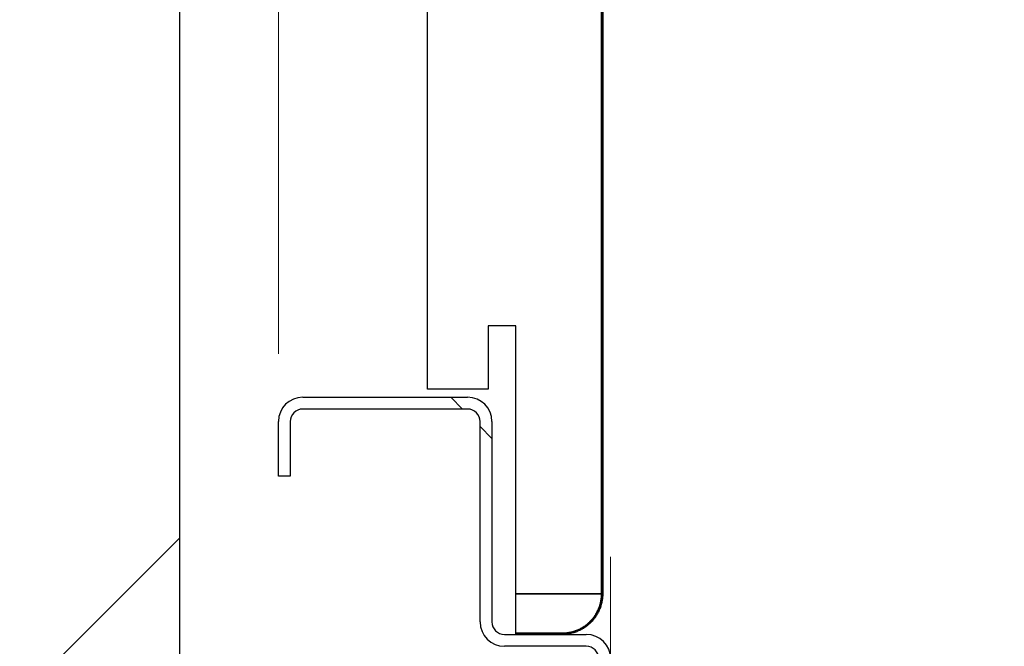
# Model space of a CAD drawing. Header units: millimetres. Extents: x -8500 to 4200, y 0 to 5940.
# Tile 244 of 256: x 291 to 416, y 1779 to 1859. Entities that reach past the tile are written whole.
import ezdxf

# ---------------------------------------------------------------- set-up
doc = ezdxf.new("R2010")
doc.units = ezdxf.units.MM
doc.layers.get('Defpoints').update_dxf_attribs({"color": 250})
doc.layers.add('1', color=250, linetype='Continuous')
doc.layers.add('153', color=250, linetype='Continuous')
doc.styles.add('Times New Roman', font='times.ttf')
doc.dimstyles.get("Standard").update_dxf_attribs({"dimtxt": 0.18, "dimasz": 0.18, "dimexe": 0.18, "dimexo": 0.0625, "dimgap": 0.09, "dimtad": 0, "dimtih": 1, "dimtoh": 1, "dimdec": 4, "dimzin": 0, "dimdsep": 46, "dimtxsty": 'Standard', "dimcen": 0.09, "dimadec": 0, "dimazin": 0, "dimtfac": 1, "dimtdec": 4, "dimtofl": 0, "dimtmove": 0, "dimatfit": 3, "dimfxl": 1, "dimtolj": 1, "dimtzin": 0, "dimarcsym": 0})

# ---------------------------------------------------------------- blocks, each defined once
blk = doc.blocks.new('_U2')
at = {"layer": '1', "linetype": 'Continuous', "lineweight": 13, "transparency": 16777216}
for p, q in [((365.86, 1772.95), (365.86, 1790.74)), ((1269.86, 1769.99), (1269.86, 1790.74))]:
    blk.add_line(p, q, dxfattribs=at)
at = {"layer": '1', "color": 0, "linetype": 'Continuous', "lineweight": 13, "transparency": 16777216}
blk.add_line((415.86, 1765.74), (1219.86, 1765.74), dxfattribs=at)
at = {"layer": '1', "color": 0, "linetype": 'Continuous', "lineweight": 70, "transparency": 16777216}
for points in [[(415.86, 1774.07), (415.86, 1757.41), (365.86, 1765.74)], [(1219.86, 1774.07), (1219.86, 1757.41), (1269.86, 1765.74)]]:
    blk.add_solid(points, dxfattribs=at)
at = {"layer": 'Defpoints', "color": 0, "linetype": 'Continuous', "lineweight": 70, "transparency": 16777216}
for p in [(1269.86, 1765.74), (365.86, 1760.95), (1269.86, 1757.99)]:
    blk.add_point(p, dxfattribs=at)
at = {"layer": '1', "linetype": 'Continuous', "lineweight": -3, "transparency": 16777216, "insert": (787.12, 1826.64), "char_height": 40, "attachment_point": 1, "style": 'Times New Roman'}
blk.add_mtext('\\A1;Os', dxfattribs=at)
blk = doc.blocks.new('_U4')
at = {"layer": '1', "linetype": 'Continuous', "lineweight": 13, "transparency": 16777216}
for p, q in [((311.36, 1847.15), (311.36, 2062.39)), ((1324.36, 1823.11), (1324.36, 2062.39))]:
    blk.add_line(p, q, dxfattribs=at)
at = {"layer": '1', "color": 0, "linetype": 'Continuous', "lineweight": 13, "transparency": 16777216}
blk.add_line((361.36, 2037.39), (1274.36, 2037.39), dxfattribs=at)
at = {"layer": '1', "color": 0, "linetype": 'Continuous', "lineweight": 70, "transparency": 16777216}
for points in [[(361.36, 2045.73), (361.36, 2029.06), (311.36, 2037.39)], [(1274.36, 2045.73), (1274.36, 2029.06), (1324.36, 2037.39)]]:
    blk.add_solid(points, dxfattribs=at)
at = {"layer": 'Defpoints', "color": 0, "linetype": 'Continuous', "lineweight": 70, "transparency": 16777216}
for p in [(1324.36, 2037.39), (311.36, 1835.15), (1324.36, 1811.11)]:
    blk.add_point(p, dxfattribs=at)
at = {"layer": '1', "linetype": 'Continuous', "lineweight": -3, "transparency": 16777216, "insert": (789.54, 2098.29), "char_height": 40, "attachment_point": 1, "style": 'Times New Roman'}
blk.add_mtext('\\A1;So', dxfattribs=at)
blk = doc.blocks.new('_U9')
at = {"layer": '1', "linetype": 'Continuous', "lineweight": 13, "transparency": 16777216}
for p, q in [((323.86, 1816.37), (323.86, 1973.46)), ((1311.86, 1816.37), (1311.86, 1973.46))]:
    blk.add_line(p, q, dxfattribs=at)
at = {"layer": '1', "color": 0, "linetype": 'Continuous', "lineweight": 13, "transparency": 16777216}
blk.add_line((373.86, 1948.46), (1261.86, 1948.46), dxfattribs=at)
at = {"layer": '1', "color": 0, "linetype": 'Continuous', "lineweight": 70, "transparency": 16777216}
for points in [[(373.86, 1956.79), (373.86, 1940.13), (323.86, 1948.46)], [(1261.86, 1956.79), (1261.86, 1940.13), (1311.86, 1948.46)]]:
    blk.add_solid(points, dxfattribs=at)
at = {"layer": 'Defpoints', "color": 0, "linetype": 'Continuous', "lineweight": 70, "transparency": 16777216}
for p in [(1311.86, 1948.46), (323.86, 1804.37), (1311.86, 1804.37)]:
    blk.add_point(p, dxfattribs=at)
at = {"layer": '1', "linetype": 'Continuous', "lineweight": -3, "transparency": 16777216, "insert": (789.54, 2010.36), "char_height": 40, "attachment_point": 1, "style": 'Times New Roman'}
blk.add_mtext('\\A1;Sb', dxfattribs=at)

msp = doc.modelspace()

# ---------------------------------------------------------------- hatches: boundary and pattern name
at = {"layer": '153', "linetype": 'Continuous', "lineweight": -3}
h = msp.add_hatch(dxfattribs=at)
h.set_pattern_fill('ANSI31', color=256, scale=30, angle=74.962, style=0)
edge = h.paths.add_edge_path(flags=0)
edge.add_line((364.71, 1786.06), (364.71, 1904.06))
edge.add_line((364.86, 1904.06), (364.86, 1786.06))
edge = h.paths.add_edge_path(flags=0)
edge.add_line((359.71, 1780.91), (353.86, 1780.91))
edge.add_line((353.86, 1781.06), (359.71, 1781.06))
edge = h.paths.add_edge_path(flags=0)
edge.add_spline(control_points=[(359.71, 1781.06), (359.88, 1781.06), (360.21, 1781.08), (360.53, 1781.12), (360.77, 1781.17), (360.85, 1781.19), (361.01, 1781.23), (361.09, 1781.25), (361.33, 1781.32), (361.63, 1781.43), (361.93, 1781.57), (362.15, 1781.69), (362.22, 1781.73), (362.32, 1781.79), (362.36, 1781.82), (362.43, 1781.86), (362.46, 1781.88), (362.63, 1782), (362.89, 1782.19), (363.14, 1782.41), (363.37, 1782.64), (363.48, 1782.76), (363.61, 1782.92), (363.63, 1782.95), (363.68, 1783.02), (363.71, 1783.05), (363.78, 1783.15), (363.83, 1783.22), (363.96, 1783.42), (364.13, 1783.7), (364.27, 1783.99), (364.36, 1784.22), (364.39, 1784.3), (364.44, 1784.41), (364.45, 1784.45), (364.47, 1784.53), (364.49, 1784.57), (364.55, 1784.77), (364.63, 1785.08), (364.67, 1785.41), (364.71, 1785.73), (364.71, 1785.89), (364.71, 1786.06)], knot_values=[0, 0, 0, 0, 0.0625, 0.125, 0.125, 0.15625, 0.15625, 0.1875, 0.1875, 0.25, 0.3125, 0.3125, 0.34375, 0.34375, 0.359375, 0.359375, 0.375, 0.375, 0.4375, 0.5, 0.5, 0.5625, 0.5625, 0.578125, 0.578125, 0.59375, 0.59375, 0.625, 0.625, 0.6875, 0.75, 0.75, 0.78125, 0.78125, 0.796875, 0.796875, 0.8125, 0.8125, 0.875, 0.9375, 0.9375, 1, 1, 1, 1], degree=3, periodic=0)
edge.add_spline(control_points=[(364.86, 1786.06), (364.86, 1785.89), (364.86, 1785.72), (364.82, 1785.39), (364.77, 1785.05), (364.69, 1784.73), (364.63, 1784.53), (364.62, 1784.49), (364.59, 1784.41), (364.58, 1784.37), (364.53, 1784.25), (364.5, 1784.17), (364.41, 1783.93), (364.26, 1783.63), (364.09, 1783.34), (363.95, 1783.13), (363.9, 1783.06), (363.83, 1782.96), (363.8, 1782.93), (363.75, 1782.86), (363.72, 1782.83), (363.59, 1782.66), (363.48, 1782.54), (363.24, 1782.3), (362.99, 1782.07), (362.72, 1781.87), (362.54, 1781.76), (362.51, 1781.73), (362.44, 1781.69), (362.4, 1781.67), (362.29, 1781.6), (362.22, 1781.56), (362, 1781.44), (361.69, 1781.3), (361.38, 1781.18), (361.13, 1781.11), (361.05, 1781.09), (360.89, 1781.04), (360.81, 1781.03), (360.56, 1780.98), (360.22, 1780.93), (359.88, 1780.91), (359.71, 1780.91)], knot_values=[0, 0, 0, 0, 0.0625, 0.0625, 0.125, 0.1875, 0.1875, 0.203125, 0.203125, 0.21875, 0.21875, 0.25, 0.25, 0.3125, 0.375, 0.375, 0.40625, 0.40625, 0.421875, 0.421875, 0.4375, 0.4375, 0.5, 0.5, 0.5625, 0.625, 0.625, 0.640625, 0.640625, 0.65625, 0.65625, 0.6875, 0.6875, 0.75, 0.8125, 0.8125, 0.84375, 0.84375, 0.875, 0.875, 0.9375, 1, 1, 1, 1], degree=3, periodic=0)
edge = h.paths.add_edge_path(flags=0)
edge.add_spline(control_points=[(364.71, 1904.06), (364.71, 1904.22), (364.7, 1904.55), (364.65, 1904.88), (364.6, 1905.12), (364.58, 1905.2), (364.54, 1905.36), (364.52, 1905.44), (364.45, 1905.67), (364.34, 1905.98), (364.2, 1906.27), (364.08, 1906.49), (364.04, 1906.56), (363.98, 1906.67), (363.96, 1906.7), (363.91, 1906.77), (363.89, 1906.81), (363.78, 1906.98), (363.58, 1907.24), (363.36, 1907.48), (363.13, 1907.71), (363.01, 1907.82), (362.85, 1907.95), (362.82, 1907.98), (362.76, 1908.03), (362.72, 1908.05), (362.62, 1908.13), (362.56, 1908.17), (362.35, 1908.31), (362.07, 1908.48), (361.78, 1908.62), (361.55, 1908.71), (361.47, 1908.74), (361.36, 1908.78), (361.32, 1908.79), (361.24, 1908.82), (361.2, 1908.83), (361.01, 1908.89), (360.69, 1908.97), (360.37, 1909.02), (360.04, 1909.05), (359.88, 1909.06), (359.71, 1909.06)], knot_values=[0, 0, 0, 0, 0.0625, 0.125, 0.125, 0.15625, 0.15625, 0.1875, 0.1875, 0.25, 0.3125, 0.3125, 0.34375, 0.34375, 0.359375, 0.359375, 0.375, 0.375, 0.4375, 0.5, 0.5, 0.5625, 0.5625, 0.578125, 0.578125, 0.59375, 0.59375, 0.625, 0.625, 0.6875, 0.75, 0.75, 0.78125, 0.78125, 0.796875, 0.796875, 0.8125, 0.8125, 0.875, 0.9375, 0.9375, 1, 1, 1, 1], degree=3, periodic=0)
edge.add_spline(control_points=[(359.71, 1909.21), (359.88, 1909.21), (360.05, 1909.2), (360.39, 1909.17), (360.72, 1909.12), (361.04, 1909.04), (361.25, 1908.98), (361.29, 1908.96), (361.37, 1908.94), (361.41, 1908.92), (361.53, 1908.88), (361.61, 1908.85), (361.84, 1908.75), (362.14, 1908.61), (362.43, 1908.44), (362.64, 1908.3), (362.71, 1908.25), (362.81, 1908.17), (362.85, 1908.15), (362.91, 1908.1), (362.95, 1908.07), (363.11, 1907.93), (363.24, 1907.82), (363.47, 1907.58), (363.7, 1907.34), (363.9, 1907.07), (364.02, 1906.89), (364.04, 1906.85), (364.09, 1906.78), (364.11, 1906.75), (364.17, 1906.64), (364.21, 1906.56), (364.33, 1906.34), (364.48, 1906.04), (364.59, 1905.72), (364.66, 1905.48), (364.69, 1905.4), (364.73, 1905.23), (364.75, 1905.15), (364.8, 1904.9), (364.85, 1904.57), (364.86, 1904.23), (364.86, 1904.06)], knot_values=[0, 0, 0, 0, 0.0625, 0.0625, 0.125, 0.1875, 0.1875, 0.203125, 0.203125, 0.21875, 0.21875, 0.25, 0.25, 0.3125, 0.375, 0.375, 0.40625, 0.40625, 0.421875, 0.421875, 0.4375, 0.4375, 0.5, 0.5, 0.5625, 0.625, 0.625, 0.640625, 0.640625, 0.65625, 0.65625, 0.6875, 0.6875, 0.75, 0.8125, 0.8125, 0.84375, 0.84375, 0.875, 0.875, 0.9375, 1, 1, 1, 1], degree=3, periodic=0)
edge = h.paths.add_edge_path(flags=0)
edge.add_line((359.71, 1909.06), (352.86, 1909.06))
edge.add_line((352.86, 1909.21), (359.71, 1909.21))
h = msp.add_hatch(dxfattribs=at)
h.set_pattern_fill('ANSI31', color=256, scale=30, angle=-2e-14, style=0)
h.paths.add_polyline_path([(1324.36, 1716.91), (1324.36, 1905.31), (1474.36, 1905.31), (1474.36, 1716.91)], flags=0)
h.paths.add_polyline_path([(161.36, 1716.91), (161.36, 1905.31), (311.36, 1905.31), (311.36, 1716.91)], flags=0)
h = msp.add_hatch(dxfattribs=at)
h.set_pattern_fill('ANSI31', color=256, scale=30, angle=119.94, style=0)
h.paths.add_polyline_path([(342.71, 1811.91), (342.71, 1904.06), (348.36, 1904.06), (348.36, 1878.21), (352.86, 1878.21), (352.86, 1904.06), (364.71, 1904.06), (364.71, 1786.06), (353.86, 1786.06), (353.86, 1819.91), (350.36, 1819.91), (350.36, 1811.91)], flags=0)
h = msp.add_hatch(dxfattribs=at)
h.set_pattern_fill('ANSI31', color=256, scale=30, angle=89.954, style=0)
edge = h.paths.add_edge_path(flags=0)
edge.add_line((297.36, 1716.91), (297.36, 1704.99))
edge.add_arc((298.94, 1704.99), 1.58, 180, 270)
edge.add_line((298.94, 1703.41), (347.78, 1703.41))
edge.add_arc((347.78, 1704.99), 1.58, 270, 360)
edge.add_line((349.36, 1704.99), (349.36, 1745.33))
edge.add_arc((352.44, 1745.33), 3.08, 90, 180, ccw=False)
edge.add_line((352.44, 1748.41), (360.4, 1748.41))
edge.add_arc((360.4, 1745.33), 3.08, -5, 90, ccw=False)
edge.add_line((363.46, 1745.06), (362.87, 1738.22))
edge.add_arc((363.61, 1738.16), 0.75, 175, 360)
edge.add_line((364.36, 1738.16), (364.36, 1777.83))
edge.add_arc((362.78, 1777.83), 1.58, 360, 450)
edge.add_line((362.78, 1779.41), (352.44, 1779.41))
edge.add_arc((352.44, 1782.49), 3.08, 180, 270, ccw=False)
edge.add_line((349.36, 1782.49), (349.36, 1807.83))
edge.add_arc((347.78, 1807.83), 1.58, 0, 90)
edge.add_line((347.78, 1809.41), (326.94, 1809.41))
edge.add_arc((326.94, 1807.83), 1.58, 90, 180)
edge.add_line((325.36, 1807.83), (325.36, 1800.91))
edge.add_line((325.36, 1800.91), (323.86, 1800.91))
edge.add_line((323.86, 1800.91), (323.86, 1807.83))
edge.add_arc((326.94, 1807.83), 3.08, 90, 180, ccw=False)
edge.add_line((326.94, 1810.91), (347.78, 1810.91))
edge.add_arc((347.78, 1807.83), 3.08, 0, 90, ccw=False)
edge.add_line((350.86, 1807.83), (350.86, 1782.49))
edge.add_arc((352.44, 1782.49), 1.58, 180, 270)
edge.add_line((352.44, 1780.91), (362.78, 1780.91))
edge.add_arc((362.78, 1777.83), 3.08, 0, 90, ccw=False)
edge.add_line((365.86, 1777.83), (365.86, 1738.16))
edge.add_arc((363.61, 1738.16), 2.25, 175, 360, ccw=False)
edge.add_line((361.37, 1738.36), (361.97, 1745.19))
edge.add_arc((360.4, 1745.33), 1.58, 355, 450)
edge.add_line((360.4, 1746.91), (352.44, 1746.91))
edge.add_arc((352.44, 1745.33), 1.58, 90, 180)
edge.add_line((350.86, 1745.33), (350.86, 1704.99))
edge.add_arc((347.78, 1704.99), 3.08, 270, 360, ccw=False)
edge.add_line((347.78, 1701.91), (298.94, 1701.91))
edge.add_arc((298.94, 1704.99), 3.08, 180, 270, ccw=False)
edge.add_line((295.86, 1704.99), (295.86, 1716.91))
edge.add_line((295.86, 1716.91), (297.36, 1716.91))
h = msp.add_hatch(dxfattribs=at)
h.set_pattern_fill('ANSI31', color=256, scale=30, angle=59.97, style=0)
edge = h.paths.add_edge_path(flags=0)
edge.add_line((297.36, 1716.91), (297.36, 1704.99))
edge.add_arc((298.94, 1704.99), 1.58, 180, 270)
edge.add_line((298.94, 1703.41), (347.78, 1703.41))
edge.add_arc((347.78, 1704.99), 1.58, 270, 360)
edge.add_line((349.36, 1704.99), (349.36, 1745.33))
edge.add_arc((352.44, 1745.33), 3.08, 90, 180, ccw=False)
edge.add_line((352.44, 1748.41), (360.4, 1748.41))
edge.add_arc((360.4, 1745.33), 3.08, -5, 90, ccw=False)
edge.add_line((363.46, 1745.06), (362.87, 1738.22))
edge.add_arc((363.61, 1738.16), 0.75, 175, 360)
edge.add_line((364.36, 1738.16), (364.36, 1777.83))
edge.add_arc((362.78, 1777.83), 1.58, 360, 450)
edge.add_line((362.78, 1779.41), (352.44, 1779.41))
edge.add_arc((352.44, 1782.49), 3.08, 180, 270, ccw=False)
edge.add_line((349.36, 1782.49), (349.36, 1807.83))
edge.add_arc((347.78, 1807.83), 1.58, 0, 90)
edge.add_line((347.78, 1809.41), (326.94, 1809.41))
edge.add_arc((326.94, 1807.83), 1.58, 90, 180)
edge.add_line((325.36, 1807.83), (325.36, 1800.91))
edge.add_line((325.36, 1800.91), (323.86, 1800.91))
edge.add_line((323.86, 1800.91), (323.86, 1807.83))
edge.add_arc((326.94, 1807.83), 3.08, 90, 180, ccw=False)
edge.add_line((326.94, 1810.91), (347.78, 1810.91))
edge.add_arc((347.78, 1807.83), 3.08, 0, 90, ccw=False)
edge.add_line((350.86, 1807.83), (350.86, 1782.49))
edge.add_arc((352.44, 1782.49), 1.58, 180, 270)
edge.add_line((352.44, 1780.91), (362.78, 1780.91))
edge.add_arc((362.78, 1777.83), 3.08, 0, 90, ccw=False)
edge.add_line((365.86, 1777.83), (365.86, 1738.16))
edge.add_arc((363.61, 1738.16), 2.25, 175, 360, ccw=False)
edge.add_line((361.37, 1738.36), (361.97, 1745.19))
edge.add_arc((360.4, 1745.33), 1.58, 355, 450)
edge.add_line((360.4, 1746.91), (352.44, 1746.91))
edge.add_arc((352.44, 1745.33), 1.58, 90, 180)
edge.add_line((350.86, 1745.33), (350.86, 1704.99))
edge.add_arc((347.78, 1704.99), 3.08, 270, 360, ccw=False)
edge.add_line((347.78, 1701.91), (298.94, 1701.91))
edge.add_arc((298.94, 1704.99), 3.08, 180, 270, ccw=False)
edge.add_line((295.86, 1704.99), (295.86, 1716.91))
edge.add_line((295.86, 1716.91), (297.36, 1716.91))
h = msp.add_hatch(dxfattribs=at)
h.set_pattern_fill('ANSI31', color=256, scale=30, angle=-29.985, style=0)
edge = h.paths.add_edge_path(flags=0)
edge.add_line((297.36, 1716.91), (297.36, 1704.99))
edge.add_arc((298.94, 1704.99), 1.58, 180, 270)
edge.add_line((298.94, 1703.41), (347.78, 1703.41))
edge.add_arc((347.78, 1704.99), 1.58, 270, 360)
edge.add_line((349.36, 1704.99), (349.36, 1745.33))
edge.add_arc((352.44, 1745.33), 3.08, 90, 180, ccw=False)
edge.add_line((352.44, 1748.41), (360.4, 1748.41))
edge.add_arc((360.4, 1745.33), 3.08, -5, 90, ccw=False)
edge.add_line((363.46, 1745.06), (362.87, 1738.22))
edge.add_arc((363.61, 1738.16), 0.75, 175, 360)
edge.add_line((364.36, 1738.16), (364.36, 1777.83))
edge.add_arc((362.78, 1777.83), 1.58, 360, 450)
edge.add_line((362.78, 1779.41), (352.44, 1779.41))
edge.add_arc((352.44, 1782.49), 3.08, 180, 270, ccw=False)
edge.add_line((349.36, 1782.49), (349.36, 1807.83))
edge.add_arc((347.78, 1807.83), 1.58, 0, 90)
edge.add_line((347.78, 1809.41), (326.94, 1809.41))
edge.add_arc((326.94, 1807.83), 1.58, 90, 180)
edge.add_line((325.36, 1807.83), (325.36, 1800.91))
edge.add_line((325.36, 1800.91), (323.86, 1800.91))
edge.add_line((323.86, 1800.91), (323.86, 1807.83))
edge.add_arc((326.94, 1807.83), 3.08, 90, 180, ccw=False)
edge.add_line((326.94, 1810.91), (347.78, 1810.91))
edge.add_arc((347.78, 1807.83), 3.08, 0, 90, ccw=False)
edge.add_line((350.86, 1807.83), (350.86, 1782.49))
edge.add_arc((352.44, 1782.49), 1.58, 180, 270)
edge.add_line((352.44, 1780.91), (362.78, 1780.91))
edge.add_arc((362.78, 1777.83), 3.08, 0, 90, ccw=False)
edge.add_line((365.86, 1777.83), (365.86, 1738.16))
edge.add_arc((363.61, 1738.16), 2.25, 175, 360, ccw=False)
edge.add_line((361.37, 1738.36), (361.97, 1745.19))
edge.add_arc((360.4, 1745.33), 1.58, 355, 450)
edge.add_line((360.4, 1746.91), (352.44, 1746.91))
edge.add_arc((352.44, 1745.33), 1.58, 90, 180)
edge.add_line((350.86, 1745.33), (350.86, 1704.99))
edge.add_arc((347.78, 1704.99), 3.08, 270, 360, ccw=False)
edge.add_line((347.78, 1701.91), (298.94, 1701.91))
edge.add_arc((298.94, 1704.99), 3.08, 180, 270, ccw=False)
edge.add_line((295.86, 1704.99), (295.86, 1716.91))
edge.add_line((295.86, 1716.91), (297.36, 1716.91))

# ---------------------------------------------------------------- linework, layer by layer
for p, q in [((311.36, 1905.31), (311.36, 1716.91)), ((342.71, 1811.91), (342.71, 1904.06)), ((342.71, 1811.91), (342.71, 1904.06)), ((364.71, 1904.06), (364.71, 1786.06)), ((364.71, 1904.06), (364.71, 1786.06)), ((364.71, 1786.06), (364.71, 1904.06)), ((364.71, 1786.06), (364.71, 1904.06)), ((364.86, 1904.06), (364.86, 1786.06)), ((364.86, 1904.06), (364.86, 1786.06)), ((353.86, 1819.91), (350.36, 1819.91)), ((350.36, 1819.91), (350.36, 1811.91)), ((350.36, 1819.91), (350.36, 1811.91)), ((353.86, 1819.91), (350.36, 1819.91)), ((353.86, 1786.06), (353.86, 1819.91)), ((353.86, 1786.06), (353.86, 1819.91)), ((350.36, 1811.91), (342.71, 1811.91)), ((350.36, 1811.91), (342.71, 1811.91)), ((326.94, 1810.91), (347.78, 1810.91)), ((326.94, 1810.91), (347.78, 1810.91)), ((326.94, 1810.91), (347.78, 1810.91)), ((326.94, 1810.91), (347.78, 1810.91)), ((347.78, 1809.41), (326.94, 1809.41)), ((347.78, 1809.41), (326.94, 1809.41)), ((347.78, 1809.41), (326.94, 1809.41)), ((347.78, 1809.41), (326.94, 1809.41)), ((323.86, 1800.91), (323.86, 1807.83)), ((323.86, 1800.91), (323.86, 1807.83)), ((323.86, 1800.91), (323.86, 1807.83)), ((323.86, 1800.91), (323.86, 1807.83)), ((325.36, 1807.83), (325.36, 1800.91)), ((325.36, 1807.83), (325.36, 1800.91)), ((325.36, 1807.83), (325.36, 1800.91)), ((325.36, 1807.83), (325.36, 1800.91)), ((349.36, 1782.49), (349.36, 1807.83)), ((349.36, 1782.49), (349.36, 1807.83)), ((349.36, 1782.49), (349.36, 1807.83)), ((349.36, 1782.49), (349.36, 1807.83)), ((350.86, 1807.83), (350.86, 1782.49)), ((350.86, 1807.83), (350.86, 1782.49)), ((350.86, 1807.83), (350.86, 1782.49)), ((350.86, 1807.83), (350.86, 1782.49)), ((325.36, 1800.91), (323.86, 1800.91)), ((325.36, 1800.91), (323.86, 1800.91)), ((325.36, 1800.91), (323.86, 1800.91)), ((325.36, 1800.91), (323.86, 1800.91)), ((364.71, 1786.06), (353.86, 1786.06)), ((364.71, 1786.06), (353.86, 1786.06)), ((353.86, 1781.06), (353.86, 1786.06)), ((353.86, 1786.06), (364.71, 1786.06)), ((353.86, 1781.06), (353.86, 1786.06)), ((353.86, 1786.06), (364.71, 1786.06)), ((352.44, 1780.91), (362.78, 1780.91)), ((352.44, 1780.91), (362.78, 1780.91)), ((352.44, 1780.91), (362.78, 1780.91)), ((352.44, 1780.91), (362.78, 1780.91)), ((353.86, 1780.91), (353.86, 1781.06)), ((353.86, 1781.06), (359.71, 1781.06)), ((359.71, 1781.06), (353.86, 1781.06)), ((353.86, 1780.91), (353.86, 1781.06)), ((353.86, 1781.06), (359.71, 1781.06)), ((359.71, 1781.06), (353.86, 1781.06)), ((359.71, 1780.91), (353.86, 1780.91)), ((359.71, 1780.91), (353.86, 1780.91)), ((362.78, 1779.41), (352.44, 1779.41)), ((362.78, 1779.41), (352.44, 1779.41)), ((362.78, 1779.41), (352.44, 1779.41)), ((362.78, 1779.41), (352.44, 1779.41))]:
    msp.add_line(p, q, dxfattribs=at)
for centre, radius, start, end in [((326.94, 1807.83), 3.08, 90, 180), ((326.94, 1807.83), 3.08, 90, 180), ((326.94, 1807.83), 3.08, 90, 180), ((326.94, 1807.83), 3.08, 90, 180), ((347.78, 1807.83), 3.08, 0, 90), ((347.78, 1807.83), 3.08, 0, 90), ((347.78, 1807.83), 3.08, 0, 90), ((347.78, 1807.83), 3.08, 0, 90), ((326.94, 1807.83), 1.58, 90, 180), ((326.94, 1807.83), 1.58, 90, 180), ((326.94, 1807.83), 1.58, 90, 180), ((326.94, 1807.83), 1.58, 90, 180), ((347.78, 1807.83), 1.58, 0, 90), ((347.78, 1807.83), 1.58, 0, 90), ((347.78, 1807.83), 1.58, 0, 90), ((347.78, 1807.83), 1.58, 0, 90), ((352.44, 1782.49), 3.08, 180, 270), ((352.44, 1782.49), 3.08, 180, 270), ((352.44, 1782.49), 3.08, 180, 270), ((352.44, 1782.49), 3.08, 180, 270), ((352.44, 1782.49), 1.58, 180, 270), ((352.44, 1782.49), 1.58, 180, 270), ((352.44, 1782.49), 1.58, 180, 270), ((352.44, 1782.49), 1.58, 180, 270), ((362.78, 1777.83), 3.08, 360, 90), ((362.78, 1777.83), 3.08, 360, 90), ((362.78, 1777.83), 3.08, 360, 90), ((362.78, 1777.83), 3.08, 360, 90), ((362.78, 1777.83), 1.58, 360, 90), ((362.78, 1777.83), 1.58, 360, 90), ((362.78, 1777.83), 1.58, 360, 90), ((362.78, 1777.83), 1.58, 360, 90)]:
    msp.add_arc(centre, radius, start, end, dxfattribs=at)
for points, knots in [([(359.71, 1781.06), (359.88, 1781.06), (360.21, 1781.08), (360.53, 1781.12), (360.77, 1781.17), (360.85, 1781.19), (361.01, 1781.23), (361.09, 1781.25), (361.33, 1781.32), (361.63, 1781.43), (361.93, 1781.57), (362.15, 1781.69), (362.22, 1781.73), (362.32, 1781.79), (362.36, 1781.82), (362.43, 1781.86), (362.46, 1781.88), (362.63, 1782), (362.89, 1782.19), (363.14, 1782.41), (363.37, 1782.64), (363.48, 1782.76), (363.61, 1782.92), (363.63, 1782.95), (363.68, 1783.02), (363.71, 1783.05), (363.78, 1783.15), (363.83, 1783.22), (363.96, 1783.42), (364.13, 1783.7), (364.27, 1783.99), (364.36, 1784.22), (364.39, 1784.3), (364.44, 1784.41), (364.45, 1784.45), (364.47, 1784.53), (364.49, 1784.57), (364.55, 1784.77), (364.63, 1785.08), (364.67, 1785.41), (364.71, 1785.73), (364.71, 1785.89), (364.71, 1786.06)], [0, 0, 0, 0, 0.0625, 0.125, 0.125, 0.15625, 0.15625, 0.1875, 0.1875, 0.25, 0.3125, 0.3125, 0.34375, 0.34375, 0.359375, 0.359375, 0.375, 0.375, 0.4375, 0.5, 0.5, 0.5625, 0.5625, 0.578125, 0.578125, 0.59375, 0.59375, 0.625, 0.625, 0.6875, 0.75, 0.75, 0.78125, 0.78125, 0.796875, 0.796875, 0.8125, 0.8125, 0.875, 0.9375, 0.9375, 1, 1, 1, 1]), ([(364.86, 1786.06), (364.86, 1785.89), (364.86, 1785.72), (364.82, 1785.39), (364.77, 1785.05), (364.69, 1784.73), (364.63, 1784.53), (364.62, 1784.49), (364.59, 1784.41), (364.58, 1784.37), (364.53, 1784.25), (364.5, 1784.17), (364.41, 1783.93), (364.26, 1783.63), (364.09, 1783.34), (363.95, 1783.13), (363.9, 1783.06), (363.83, 1782.96), (363.8, 1782.93), (363.75, 1782.86), (363.72, 1782.83), (363.59, 1782.66), (363.48, 1782.54), (363.24, 1782.3), (362.99, 1782.07), (362.72, 1781.87), (362.54, 1781.76), (362.51, 1781.73), (362.44, 1781.69), (362.4, 1781.67), (362.29, 1781.6), (362.22, 1781.56), (362, 1781.44), (361.69, 1781.3), (361.38, 1781.18), (361.13, 1781.11), (361.05, 1781.09), (360.89, 1781.04), (360.81, 1781.03), (360.56, 1780.98), (360.22, 1780.93), (359.88, 1780.91), (359.71, 1780.91)], [0, 0, 0, 0, 0.0625, 0.0625, 0.125, 0.1875, 0.1875, 0.203125, 0.203125, 0.21875, 0.21875, 0.25, 0.25, 0.3125, 0.375, 0.375, 0.40625, 0.40625, 0.421875, 0.421875, 0.4375, 0.4375, 0.5, 0.5, 0.5625, 0.625, 0.625, 0.640625, 0.640625, 0.65625, 0.65625, 0.6875, 0.6875, 0.75, 0.8125, 0.8125, 0.84375, 0.84375, 0.875, 0.875, 0.9375, 1, 1, 1, 1]), ([(359.71, 1781.06), (359.88, 1781.06), (360.21, 1781.08), (360.53, 1781.12), (360.77, 1781.17), (360.85, 1781.19), (361.01, 1781.23), (361.09, 1781.25), (361.33, 1781.32), (361.63, 1781.43), (361.93, 1781.57), (362.15, 1781.69), (362.22, 1781.73), (362.32, 1781.79), (362.36, 1781.82), (362.43, 1781.86), (362.46, 1781.88), (362.63, 1782), (362.89, 1782.19), (363.14, 1782.41), (363.37, 1782.64), (363.48, 1782.76), (363.61, 1782.92), (363.63, 1782.95), (363.68, 1783.02), (363.71, 1783.05), (363.78, 1783.15), (363.83, 1783.22), (363.96, 1783.42), (364.13, 1783.7), (364.27, 1783.99), (364.36, 1784.22), (364.39, 1784.3), (364.44, 1784.41), (364.45, 1784.45), (364.47, 1784.53), (364.49, 1784.57), (364.55, 1784.77), (364.63, 1785.08), (364.67, 1785.41), (364.71, 1785.73), (364.71, 1785.89), (364.71, 1786.06)], [0, 0, 0, 0, 0.0625, 0.125, 0.125, 0.15625, 0.15625, 0.1875, 0.1875, 0.25, 0.3125, 0.3125, 0.34375, 0.34375, 0.359375, 0.359375, 0.375, 0.375, 0.4375, 0.5, 0.5, 0.5625, 0.5625, 0.578125, 0.578125, 0.59375, 0.59375, 0.625, 0.625, 0.6875, 0.75, 0.75, 0.78125, 0.78125, 0.796875, 0.796875, 0.8125, 0.8125, 0.875, 0.9375, 0.9375, 1, 1, 1, 1]), ([(364.71, 1786.06), (364.71, 1785.89), (364.7, 1785.57), (364.65, 1785.24), (364.6, 1785), (364.58, 1784.92), (364.54, 1784.76), (364.52, 1784.68), (364.45, 1784.45), (364.34, 1784.14), (364.2, 1783.84), (364.08, 1783.63), (364.04, 1783.56), (363.98, 1783.45), (363.96, 1783.42), (363.91, 1783.35), (363.89, 1783.31), (363.78, 1783.14), (363.58, 1782.88), (363.36, 1782.64), (363.13, 1782.41), (363.01, 1782.3), (362.85, 1782.17), (362.82, 1782.14), (362.76, 1782.09), (362.72, 1782.07), (362.62, 1781.99), (362.56, 1781.95), (362.35, 1781.81), (362.07, 1781.64), (361.78, 1781.5), (361.55, 1781.41), (361.47, 1781.38), (361.36, 1781.34), (361.32, 1781.32), (361.24, 1781.3), (361.2, 1781.29), (361.01, 1781.23), (360.69, 1781.15), (360.37, 1781.1), (360.04, 1781.07), (359.88, 1781.06), (359.71, 1781.06)], [0, 0, 0, 0, 0.0625, 0.125, 0.125, 0.15625, 0.15625, 0.1875, 0.1875, 0.25, 0.3125, 0.3125, 0.34375, 0.34375, 0.359375, 0.359375, 0.375, 0.375, 0.4375, 0.5, 0.5, 0.5625, 0.5625, 0.578125, 0.578125, 0.59375, 0.59375, 0.625, 0.625, 0.6875, 0.75, 0.75, 0.78125, 0.78125, 0.796875, 0.796875, 0.8125, 0.8125, 0.875, 0.9375, 0.9375, 1, 1, 1, 1]), ([(364.86, 1786.06), (364.86, 1785.89), (364.86, 1785.72), (364.82, 1785.39), (364.77, 1785.05), (364.69, 1784.73), (364.63, 1784.53), (364.62, 1784.49), (364.59, 1784.41), (364.58, 1784.37), (364.53, 1784.25), (364.5, 1784.17), (364.41, 1783.93), (364.26, 1783.63), (364.09, 1783.34), (363.95, 1783.13), (363.9, 1783.06), (363.83, 1782.96), (363.8, 1782.93), (363.75, 1782.86), (363.72, 1782.83), (363.59, 1782.66), (363.48, 1782.54), (363.24, 1782.3), (362.99, 1782.07), (362.72, 1781.87), (362.54, 1781.76), (362.51, 1781.73), (362.44, 1781.69), (362.4, 1781.67), (362.29, 1781.6), (362.22, 1781.56), (362, 1781.44), (361.69, 1781.3), (361.38, 1781.18), (361.13, 1781.11), (361.05, 1781.09), (360.89, 1781.04), (360.81, 1781.03), (360.56, 1780.98), (360.22, 1780.93), (359.88, 1780.91), (359.71, 1780.91)], [0, 0, 0, 0, 0.0625, 0.0625, 0.125, 0.1875, 0.1875, 0.203125, 0.203125, 0.21875, 0.21875, 0.25, 0.25, 0.3125, 0.375, 0.375, 0.40625, 0.40625, 0.421875, 0.421875, 0.4375, 0.4375, 0.5, 0.5, 0.5625, 0.625, 0.625, 0.640625, 0.640625, 0.65625, 0.65625, 0.6875, 0.6875, 0.75, 0.8125, 0.8125, 0.84375, 0.84375, 0.875, 0.875, 0.9375, 1, 1, 1, 1]), ([(364.71, 1786.06), (364.71, 1785.89), (364.7, 1785.57), (364.65, 1785.24), (364.6, 1785), (364.58, 1784.92), (364.54, 1784.76), (364.52, 1784.68), (364.45, 1784.45), (364.34, 1784.14), (364.2, 1783.84), (364.08, 1783.63), (364.04, 1783.56), (363.98, 1783.45), (363.96, 1783.42), (363.91, 1783.35), (363.89, 1783.31), (363.78, 1783.14), (363.58, 1782.88), (363.36, 1782.64), (363.13, 1782.41), (363.01, 1782.3), (362.85, 1782.17), (362.82, 1782.14), (362.76, 1782.09), (362.72, 1782.07), (362.62, 1781.99), (362.56, 1781.95), (362.35, 1781.81), (362.07, 1781.64), (361.78, 1781.5), (361.55, 1781.41), (361.47, 1781.38), (361.36, 1781.34), (361.32, 1781.32), (361.24, 1781.3), (361.2, 1781.29), (361.01, 1781.23), (360.69, 1781.15), (360.37, 1781.1), (360.04, 1781.07), (359.88, 1781.06), (359.71, 1781.06)], [0, 0, 0, 0, 0.0625, 0.125, 0.125, 0.15625, 0.15625, 0.1875, 0.1875, 0.25, 0.3125, 0.3125, 0.34375, 0.34375, 0.359375, 0.359375, 0.375, 0.375, 0.4375, 0.5, 0.5, 0.5625, 0.5625, 0.578125, 0.578125, 0.59375, 0.59375, 0.625, 0.625, 0.6875, 0.75, 0.75, 0.78125, 0.78125, 0.796875, 0.796875, 0.8125, 0.8125, 0.875, 0.9375, 0.9375, 1, 1, 1, 1])]:
    msp.add_open_spline(points, degree=3, knots=knots, dxfattribs=at)

# ---------------------------------------------------------------- dimensions: what is measured, and where the dimension line sits
at = {"layer": '1', "linetype": 'Continuous', "lineweight": -3}
for base, p1, p2, text, picture, middle in [((1324.36, 2037.39), (311.36, 1835.15), (1324.36, 1811.11), 'So', '_U4', (817.86, 2037.39)), ((1269.86, 1765.74), (365.86, 1760.95), (1269.86, 1757.99), 'Os', '_U2', (817.86, 1765.74))]:
    dim = msp.add_linear_dim(base=base, p1=p1, p2=p2, angle=180, text=text, dimstyle='Standard', override={"dimscale": 20, "dimtxt": 2, "dimasz": 2.5, "dimexe": 1.25, "dimexo": 0.6, "dimgap": 1, "dimtad": 1, "dimtih": 0, "dimtoh": 0, "dimdec": 1, "dimlfac": 1, "dimzin": 8, "dimdsep": 44, "dimlunit": 2, "dimpost": '', "dimtxsty": 'Times New Roman', "dimsah": 1, "dimse1": 0, "dimse2": 0, "dimsd1": 0, "dimsd2": 0, "dimclrd": 0, "dimclre": 256, "dimclrt": 256, "dimtol": 0, "dimtm": -0.1, "dimtfac": 1, "dimtdec": 2, "dimtofl": 1, "dimtmove": 0, "dimtzin": 8, "dimlwd": 13, "dimlwe": 13}, dxfattribs=at)
    dim.commit()
    dim.dimension.update_dxf_attribs({"geometry": picture, "text_midpoint": middle, "dimtype": 160})
dim = msp.add_linear_dim(base=(1311.86, 1948.46), p1=(323.86, 1804.37), p2=(1311.86, 1804.37), text='Sb', dimstyle='Standard', override={"dimscale": 20, "dimtxt": 2, "dimasz": 2.5, "dimexe": 1.25, "dimexo": 0.6, "dimgap": 1, "dimtad": 1, "dimtih": 1, "dimtoh": 0, "dimdec": 1, "dimlfac": 1, "dimzin": 8, "dimdsep": 44, "dimlunit": 2, "dimpost": '', "dimtxsty": 'Times New Roman', "dimsah": 1, "dimse1": 0, "dimse2": 0, "dimsd1": 0, "dimsd2": 0, "dimclrd": 0, "dimclre": 256, "dimclrt": 256, "dimtol": 0, "dimtm": -0.1, "dimtfac": 1, "dimtdec": 2, "dimtofl": 1, "dimtmove": 0, "dimtzin": 8, "dimlwd": 13, "dimlwe": 13}, dxfattribs=at)
dim.commit()
dim.dimension.update_dxf_attribs({"geometry": '_U9', "text_midpoint": (817.86, 1948.46), "dimtype": 160})

doc.saveas('drawing.dxf')
